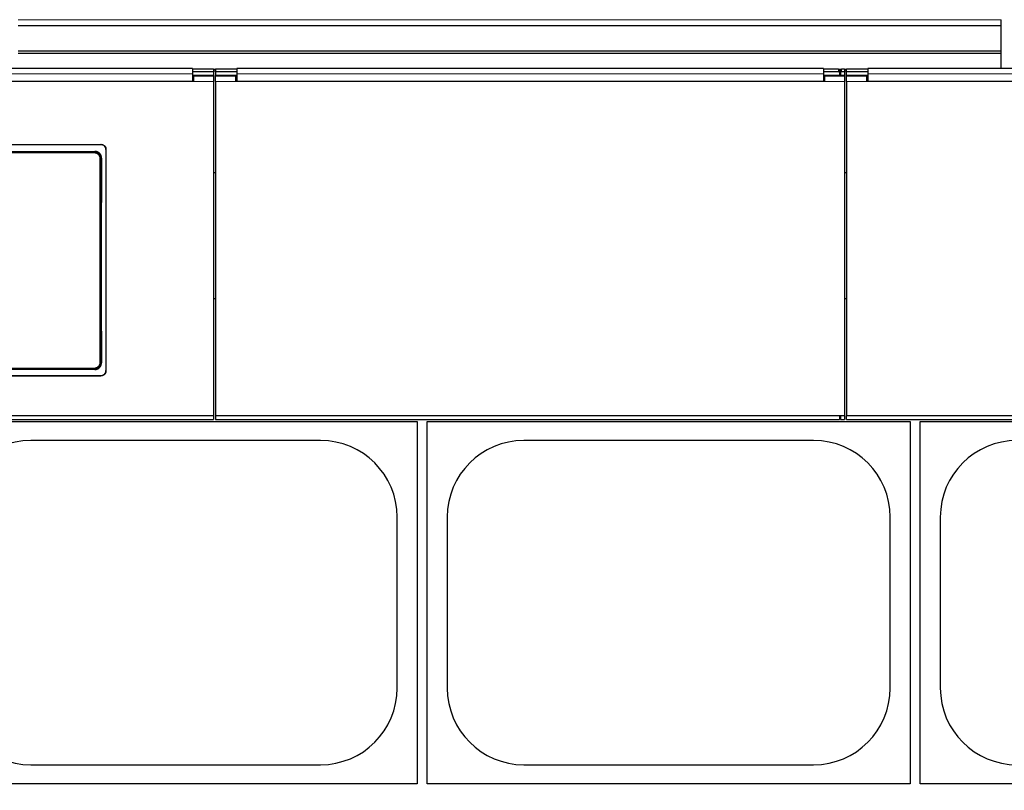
# Model space of a CAD drawing. Header units: inches. Extents: x 0 to 20790, y -12 to 14700.
# Tile 125 of 256: x 4080 to 5058, y 10509 to 11275. Entities that reach past the tile are written whole.
import ezdxf

# ---------------------------------------------------------------- set-up
doc = ezdxf.new("R2010")
doc.units = ezdxf.units.IN
doc.layers.add('1', color=7, linetype='Continuous', true_color=0xffffff)
doc.layers.add('254', color=7, linetype='Continuous', true_color=0xffffff)
doc.styles.add('latin_extended', font='simplex.shx')
doc.dimstyles.get("Standard").update_dxf_attribs({"dimtxt": 0.18, "dimasz": 0.18, "dimexe": 0.18, "dimexo": 0.0625, "dimgap": 0.09, "dimtad": 0, "dimtih": 1, "dimtoh": 1, "dimdec": 4, "dimzin": 0, "dimdsep": 46, "dimtxsty": 'Standard', "dimcen": 0.09, "dimadec": 0, "dimazin": 0, "dimtfac": 1, "dimtdec": 4, "dimtofl": 0, "dimtmove": 0, "dimatfit": 3, "dimfxl": 1, "dimtolj": 1, "dimtzin": 0, "dimarcsym": 0})

# ---------------------------------------------------------------- blocks, each defined once
blk = doc.blocks.new('_U12')
at = {"layer": '254', "color": 3, "linetype": 'Continuous', "lineweight": 13, "transparency": 16777216}
for p, q in [((1084.96, 11094.09), (1084.96, 8079.95)), ((8069.96, 9257.09), (8069.96, 8079.95)), ((1207.46, 8114.95), (7947.46, 8114.95))]:
    blk.add_line(p, q, dxfattribs=at)
at = {"layer": '254', "color": 3, "transparency": 16777216}
for points in [[(1207.46, 8135.36), (1207.46, 8094.53), (1084.96, 8114.95)], [(7947.46, 8094.53), (7947.46, 8135.36), (8069.96, 8114.95)]]:
    blk.add_solid(points, dxfattribs=at)
at = {"layer": 'Defpoints', "color": 0, "transparency": 16777216}
for p in [(1084.96, 11129.09), (8069.96, 9292.09), (8069.96, 8114.95)]:
    blk.add_point(p, dxfattribs=at)
at = {"layer": '254', "color": 2, "lineweight": 13, "transparency": 16777216, "insert": (4361.62, 8298.7), "char_height": 122.5, "attachment_point": 1, "style": 'latin_extended'}
blk.add_mtext('\\A1;6985', dxfattribs=at)

msp = doc.modelspace()

# ---------------------------------------------------------------- linework, layer by layer
at = {"layer": '1', "color": 110, "linetype": 'Continuous', "lineweight": 13}
for p, q in [((5055.456, 11274.827), (4078.456, 11274.827)), ((4893.706, 11222.957), (4893.706, 11225.555)), ((4896.706, 11225.555), (4896.706, 11222.957)), ((4272.706, 11213.467), (4252.706, 11213.467)), ((4294.706, 11213.467), (4274.706, 11213.467)), ((4899.706, 11213.467), (4879.706, 11213.467)), ((4921.706, 11213.467), (4901.706, 11213.467)), ((4160.706, 11150.66), (4160.706, 11150.965)), ((3766.178, 11143.344), (4154.234, 11143.344)), ((4154.234, 11142.434), (3766.178, 11142.434)), ((4154.234, 11143.344), (4154.792, 11143.902)), ((4154.234, 11143.344), (4154.234, 11142.434)), ((4161.251, 11137.379), (4160.7, 11136.827)), ((4160.7, 10934.259), (4161.192, 10933.767)), ((3766.178, 10928.652), (4154.234, 10928.652)), ((4154.234, 10927.742), (3766.178, 10927.742)), ((4154.234, 10928.652), (4154.234, 10927.742)), ((4154.729, 10927.247), (4154.234, 10927.742)), ((4160.706, 10920.935), (4160.706, 10921.205))]:
    msp.add_line(p, q, dxfattribs=at)
at = {"layer": '1', "color": 2, "linetype": 'Continuous', "lineweight": 25}
for p, q in [((5055.456, 11269.107), (5055.456, 11274.827)), ((4078.456, 11269.107), (5055.456, 11269.107)), ((5055.456, 11243.565), (5055.456, 11269.107)), ((5055.456, 11243.565), (4078.456, 11243.565)), ((5055.456, 11241.3), (5055.456, 11243.565)), ((5055.456, 11241.3), (4078.456, 11241.3)), ((5055.456, 11226.359), (5055.456, 11241.3)), ((4251.706, 11226.359), (3668.706, 11226.359)), ((4251.706, 11226.359), (4251.706, 11220.986)), ((4272.706, 11225.555), (4251.706, 11225.555)), ((4272.706, 11225.555), (4272.706, 11222.957)), ((4274.711, 11225.449), (4272.711, 11225.449)), ((4274.711, 11223.7), (4272.711, 11223.7)), ((4274.706, 11225.555), (4274.706, 11222.957)), ((4295.706, 11225.555), (4274.706, 11225.555)), ((4878.706, 11226.359), (4295.706, 11226.359)), ((4295.706, 11226.359), (4295.706, 11220.986)), ((4878.706, 11226.359), (4878.706, 11220.986)), ((4893.706, 11225.555), (4878.706, 11225.555)), ((4896.083, 11225.449), (4894.312, 11225.449)), ((4895.701, 11223.7), (4894.693, 11223.7)), ((4894.706, 11225.055), (4894.706, 11222.457)), ((4895.706, 11222.457), (4895.706, 11225.055)), ((4899.706, 11225.555), (4896.706, 11225.555)), ((4901.7, 11225.449), (4899.701, 11225.449)), ((4901.7, 11223.7), (4899.701, 11223.7)), ((4899.706, 11225.555), (4899.706, 11222.957)), ((4901.706, 11222.957), (4901.706, 11225.555)), ((4922.706, 11225.555), (4901.706, 11225.555)), ((5505.706, 11226.359), (4922.706, 11226.359)), ((4922.706, 11226.359), (4922.706, 11220.986)), ((4272.706, 11219.253), (4251.697, 11219.253)), ((4272.706, 11222.957), (4251.706, 11222.957)), ((4251.706, 11220.986), (4251.706, 11213.472)), ((4252.706, 11215.547), (4251.706, 11215.547)), ((4272.706, 11218.547), (4252.706, 11218.547)), ((4252.706, 11218.547), (4252.706, 11213.467)), ((4272.706, 11222.957), (4272.706, 11219.253)), ((4272.706, 11219.253), (4272.706, 11218.547)), ((4272.706, 11218.547), (4272.706, 11213.467)), ((4274.706, 11222.957), (4274.706, 11219.253)), ((4295.706, 11222.957), (4274.706, 11222.957)), ((4274.706, 11218.547), (4274.706, 11219.253)), ((4295.708, 11219.253), (4274.706, 11219.253)), ((4294.706, 11218.547), (4274.706, 11218.547)), ((4274.706, 11213.467), (4274.706, 11218.547)), ((4294.706, 11213.467), (4294.706, 11218.547)), ((4295.706, 11215.547), (4294.706, 11215.547)), ((4295.706, 11220.986), (4295.706, 11213.472)), ((4894.706, 11219.253), (4878.702, 11219.253)), ((4893.706, 11222.957), (4878.706, 11222.957)), ((4878.706, 11220.986), (4878.706, 11213.472)), ((4879.706, 11215.547), (4878.706, 11215.547)), ((4899.706, 11218.547), (4879.706, 11218.547)), ((4879.706, 11218.547), (4879.706, 11213.467)), ((4894.706, 11222.457), (4894.706, 11219.253)), ((4895.706, 11219.253), (4894.706, 11219.253)), ((4895.706, 11222.457), (4895.706, 11219.253)), ((4899.706, 11219.253), (4895.706, 11219.253)), ((4899.706, 11222.957), (4896.706, 11222.957)), ((4899.706, 11222.957), (4899.706, 11219.253)), ((4899.706, 11219.253), (4899.706, 11218.547)), ((4899.706, 11218.547), (4899.706, 11213.467)), ((4901.706, 11219.253), (4901.706, 11222.957)), ((4922.706, 11222.957), (4901.706, 11222.957)), ((4901.706, 11218.547), (4901.706, 11219.253)), ((4922.708, 11219.253), (4901.706, 11219.253)), ((4921.706, 11218.547), (4901.706, 11218.547)), ((4901.706, 11213.467), (4901.706, 11218.547)), ((4921.706, 11213.467), (4921.706, 11218.547)), ((4922.706, 11215.547), (4921.706, 11215.547)), ((4922.706, 11220.986), (4922.706, 11213.472)), ((4252.706, 11213.467), (3667.706, 11213.467)), ((4251.706, 11213.472), (3668.706, 11213.472)), ((4272.706, 11213.467), (4272.706, 10881.098)), ((4274.706, 11213.467), (4274.706, 10881.098)), ((4879.706, 11213.467), (4294.706, 11213.467)), ((4878.706, 11213.472), (4295.706, 11213.472)), ((4899.706, 11213.467), (4899.706, 10881.098)), ((4901.706, 11213.467), (4901.706, 10881.098)), ((5506.706, 11213.467), (4921.706, 11213.467)), ((5505.706, 11213.472), (4922.706, 11213.472)), ((3758.706, 11150.965), (4160.706, 11150.965)), ((3758.706, 11150.66), (4160.706, 11150.66)), ((4165.706, 11145.989), (4165.706, 10925.916)), ((3765.62, 11143.902), (4154.792, 11143.902)), ((4274.712, 11122.592), (4272.75, 11122.592)), ((4901.663, 11122.592), (4899.701, 11122.592)), ((4274.712, 10997.592), (4272.75, 10997.592)), ((4901.663, 10997.592), (4899.701, 10997.592)), ((3758.706, 10921.205), (4160.706, 10921.205)), ((3758.706, 10920.935), (4160.706, 10920.935)), ((4154.729, 10927.247), (3765.683, 10927.247)), ((4272.706, 10881.098), (3647.706, 10881.098)), ((4272.706, 10881.097), (4272.706, 10877.511)), ((4899.706, 10881.098), (4274.706, 10881.098)), ((4274.706, 10881.097), (4274.706, 10877.511)), ((4894.706, 10881.097), (4894.706, 10877.511)), ((4895.706, 10881.097), (4895.706, 10877.511)), ((4899.706, 10881.097), (4899.706, 10877.511)), ((5526.706, 10881.098), (4901.706, 10881.098)), ((4901.706, 10877.511), (4901.706, 10881.097)), ((3644.706, 10877.511), (4272.706, 10877.511)), ((3994.956, 10875.592), (4474.956, 10875.592)), ((4274.706, 10877.511), (4894.706, 10877.511)), ((4474.956, 10875.592), (4474.956, 10515.592)), ((4484.956, 10875.592), (4964.956, 10875.592)), ((4484.956, 10515.592), (4484.956, 10875.592)), ((4894.706, 10880.511), (4895.706, 10880.511)), ((4895.706, 10877.511), (4899.706, 10877.511)), ((4901.706, 10877.511), (5521.706, 10877.511)), ((4964.956, 10875.592), (4964.956, 10515.592)), ((4974.956, 10875.592), (5454.956, 10875.592)), ((4974.956, 10515.592), (4974.956, 10875.592)), ((4378.956, 10856.692), (4090.956, 10856.692)), ((4868.956, 10856.692), (4580.956, 10856.692)), ((4455.056, 10610.592), (4455.056, 10780.592)), ((4504.856, 10780.592), (4504.856, 10610.592)), ((4945.056, 10610.592), (4945.056, 10780.592)), ((4994.856, 10780.592), (4994.856, 10610.592)), ((4090.956, 10534.492), (4378.956, 10534.492)), ((4580.956, 10534.492), (4868.956, 10534.492)), ((4474.956, 10515.592), (3994.956, 10515.592)), ((4964.956, 10515.592), (4484.956, 10515.592)), ((5454.956, 10515.592), (4974.956, 10515.592))]:
    msp.add_line(p, q, dxfattribs=at)
for centre, start, end in [((4090.956, 10780.592), 90, 180), ((4378.956, 10780.592), 0, 90), ((4580.956, 10780.592), 90, 180), ((4868.956, 10780.592), 0, 90), ((5070.956, 10780.592), 90, 180), ((4090.956, 10610.592), 180, 270), ((4378.956, 10610.592), 270, 0), ((4580.956, 10610.592), 180, 270), ((4868.956, 10610.592), 270, 0), ((5070.956, 10610.592), 180, 270)]:
    msp.add_arc(centre, 76.1, start, end, dxfattribs=at)
for centre, major_axis, ratio, start_param, end_param in [((4893.706, 11225.055), (-1, 0), 0.5, 3.1415927, 4.712389), ((4896.706, 11225.055), (-1, 0), 0.5, 4.712389, 6.2831853), ((4893.706, 11222.457), (1, 0), 0.5, 0, 1.5707963), ((4896.706, 11222.457), (1, 0), 0.5, 1.5707963, 3.1415927), ((4223.883, 11028.932), (0, 1200), 0.0524078, 1.480301, 1.6501845)]:
    msp.add_ellipse(centre, major_axis=major_axis, ratio=ratio, start_param=start_param, end_param=end_param, dxfattribs=at)
at = {"layer": '1', "color": 110, "linetype": 'Continuous', "lineweight": 13}
for centre, major_axis, ratio, start_param, end_param in [((4222.314, 11035.543), (0, 1200), 0.0523641, 1.4862214, 1.6553712), ((4159.701, 11136.827), (-1, 0.004), 0.0844733, 3.1941405, 4.7127643), ((4223.312, 11035.543), (0, 1199), 0.0524078, 1.4862214, 1.6553712), ((4159.701, 10934.259), (1, 0.004), 0.0844733, 4.7120137, 6.2306374)]:
    msp.add_ellipse(centre, major_axis=major_axis, ratio=ratio, start_param=start_param, end_param=end_param, dxfattribs=at)
for points in [[(4251.706, 11220.986), (3668.706, 11220.986)], [(4878.706, 11220.986), (4295.706, 11220.986)], [(5505.706, 11220.986), (4922.706, 11220.986)]]:
    msp.add_open_spline(points, degree=1, dxfattribs=at)
at = {"layer": '1', "color": 2, "linetype": 'Continuous', "lineweight": 25}
for points, knots in [([(4160.706, 11150.965), (4160.871, 11150.965), (4161.034, 11150.956), (4161.359, 11150.925), (4161.681, 11150.877), (4161.998, 11150.798), (4162.194, 11150.739), (4162.233, 11150.727), (4162.311, 11150.701), (4162.35, 11150.688), (4162.467, 11150.646), (4162.543, 11150.617), (4162.77, 11150.524), (4163.065, 11150.385), (4163.345, 11150.218), (4163.548, 11150.083), (4163.649, 11150.013), (4163.747, 11149.939), (4163.812, 11149.888), (4163.844, 11149.863), (4164.003, 11149.733), (4164.125, 11149.623), (4164.355, 11149.394), (4164.574, 11149.154), (4164.769, 11148.893), (4164.883, 11148.724), (4164.906, 11148.689), (4164.95, 11148.62), (4164.972, 11148.585), (4165.035, 11148.48), (4165.076, 11148.409), (4165.191, 11148.194), (4165.331, 11147.901), (4165.441, 11147.595), (4165.512, 11147.362), (4165.534, 11147.283), (4165.574, 11147.125), (4165.593, 11147.045), (4165.641, 11146.804), (4165.689, 11146.48), (4165.706, 11146.154), (4165.706, 11145.989)], [0, 0, 0, 0, 0.0625, 0.0625, 0.125, 0.1875, 0.1875, 0.203125, 0.203125, 0.21875, 0.21875, 0.25, 0.25, 0.3125, 0.375, 0.375, 0.40625, 0.421875, 0.421875, 0.4375, 0.4375, 0.5, 0.5, 0.5625, 0.625, 0.625, 0.640625, 0.640625, 0.65625, 0.65625, 0.6875, 0.6875, 0.75, 0.8125, 0.8125, 0.84375, 0.84375, 0.875, 0.875, 0.9375, 1, 1, 1, 1]), ([(4165.706, 11145.685), (4165.706, 11145.849), (4165.698, 11146.012), (4165.666, 11146.335), (4165.618, 11146.656), (4165.539, 11146.971), (4165.479, 11147.166), (4165.467, 11147.205), (4165.441, 11147.283), (4165.428, 11147.322), (4165.386, 11147.438), (4165.356, 11147.514), (4165.262, 11147.74), (4165.123, 11148.033), (4164.956, 11148.311), (4164.82, 11148.514), (4164.773, 11148.58), (4164.7, 11148.679), (4164.675, 11148.711), (4164.624, 11148.776), (4164.598, 11148.808), (4164.468, 11148.967), (4164.358, 11149.087), (4164.127, 11149.317), (4163.886, 11149.534), (4163.624, 11149.728), (4163.454, 11149.842), (4163.419, 11149.864), (4163.349, 11149.908), (4163.314, 11149.93), (4163.208, 11149.993), (4163.137, 11150.033), (4162.921, 11150.148), (4162.626, 11150.287), (4162.32, 11150.397), (4162.085, 11150.468), (4162.006, 11150.49), (4161.847, 11150.53), (4161.766, 11150.548), (4161.524, 11150.596), (4161.199, 11150.644), (4160.871, 11150.66), (4160.706, 11150.66)], [0, 0, 0, 0, 0.0625, 0.0625, 0.125, 0.1875, 0.1875, 0.203125, 0.203125, 0.21875, 0.21875, 0.25, 0.25, 0.3125, 0.375, 0.375, 0.40625, 0.40625, 0.421875, 0.421875, 0.4375, 0.4375, 0.5, 0.5, 0.5625, 0.625, 0.625, 0.640625, 0.640625, 0.65625, 0.65625, 0.6875, 0.6875, 0.75, 0.8125, 0.8125, 0.84375, 0.84375, 0.875, 0.875, 0.9375, 1, 1, 1, 1]), ([(4160.7, 11136.827), (4160.701, 11137.042), (4160.681, 11137.468), (4160.62, 11137.891), (4160.569, 11138.153), (4160.558, 11138.206), (4160.535, 11138.31), (4160.499, 11138.466), (4160.457, 11138.62), (4160.366, 11138.924), (4160.225, 11139.323), (4160.046, 11139.707), (4159.897, 11139.989), (4159.845, 11140.082), (4159.763, 11140.221), (4159.735, 11140.266), (4159.679, 11140.357), (4159.65, 11140.402), (4159.503, 11140.624), (4159.252, 11140.965), (4158.969, 11141.28), (4158.746, 11141.506), (4158.669, 11141.58), (4158.551, 11141.688), (4158.511, 11141.723), (4158.431, 11141.794), (4158.39, 11141.828), (4158.183, 11141.999), (4158.013, 11142.126), (4157.661, 11142.363), (4157.48, 11142.472), (4157.107, 11142.673), (4156.915, 11142.764), (4156.669, 11142.867), (4156.619, 11142.887), (4156.519, 11142.926), (4156.469, 11142.945), (4156.318, 11142.999), (4156.217, 11143.032), (4155.912, 11143.125), (4155.501, 11143.228), (4155.083, 11143.291), (4154.661, 11143.333), (4154.449, 11143.344), (4154.234, 11143.344)], [0, 0, 0, 0, 0.0625, 0.125, 0.125, 0.140625, 0.140625, 0.15625, 0.1875, 0.1875, 0.25, 0.3125, 0.3125, 0.34375, 0.34375, 0.359375, 0.359375, 0.375, 0.375, 0.4375, 0.5, 0.5, 0.53125, 0.53125, 0.546875, 0.546875, 0.5625, 0.5625, 0.625, 0.625, 0.6875, 0.6875, 0.75, 0.75, 0.765625, 0.765625, 0.78125, 0.78125, 0.8125, 0.8125, 0.875, 0.9375, 0.9375, 1, 1, 1, 1]), ([(4161.251, 11137.379), (4161.252, 11137.593), (4161.243, 11137.805), (4161.204, 11138.226), (4161.174, 11138.435), (4161.095, 11138.85), (4161.045, 11139.056), (4160.97, 11139.311), (4160.954, 11139.362), (4160.921, 11139.463), (4160.904, 11139.514), (4160.852, 11139.666), (4160.814, 11139.766), (4160.694, 11140.061), (4160.517, 11140.445), (4160.303, 11140.81), (4160.128, 11141.075), (4160.068, 11141.163), (4159.974, 11141.292), (4159.942, 11141.335), (4159.877, 11141.419), (4159.844, 11141.462), (4159.676, 11141.67), (4159.534, 11141.829), (4159.237, 11142.131), (4159.081, 11142.274), (4158.756, 11142.545), (4158.586, 11142.672), (4158.366, 11142.822), (4158.321, 11142.852), (4158.231, 11142.909), (4158.185, 11142.938), (4158.048, 11143.021), (4157.955, 11143.075), (4157.674, 11143.227), (4157.292, 11143.41), (4156.893, 11143.554), (4156.588, 11143.648), (4156.485, 11143.677), (4156.33, 11143.716), (4156.278, 11143.729), (4156.173, 11143.753), (4156.121, 11143.764), (4155.858, 11143.817), (4155.435, 11143.88), (4155.007, 11143.902), (4154.792, 11143.902)], [0, 0, 0, 0, 0.0625, 0.0625, 0.125, 0.125, 0.1875, 0.1875, 0.203125, 0.203125, 0.21875, 0.21875, 0.25, 0.25, 0.3125, 0.375, 0.375, 0.40625, 0.40625, 0.421875, 0.421875, 0.4375, 0.4375, 0.5, 0.5, 0.5625, 0.5625, 0.625, 0.625, 0.640625, 0.640625, 0.65625, 0.65625, 0.6875, 0.6875, 0.75, 0.8125, 0.8125, 0.84375, 0.84375, 0.859375, 0.859375, 0.875, 0.875, 0.9375, 1, 1, 1, 1]), ([(4154.729, 10927.247), (4154.944, 10927.247), (4155.157, 10927.258), (4155.579, 10927.3), (4155.789, 10927.331), (4156.204, 10927.414), (4156.41, 10927.466), (4156.665, 10927.544), (4156.716, 10927.56), (4156.818, 10927.594), (4156.869, 10927.612), (4157.02, 10927.666), (4157.12, 10927.705), (4157.414, 10927.828), (4157.797, 10928.011), (4158.16, 10928.23), (4158.424, 10928.408), (4158.511, 10928.469), (4158.639, 10928.565), (4158.681, 10928.598), (4158.765, 10928.664), (4158.807, 10928.698), (4159.013, 10928.869), (4159.169, 10929.012), (4159.467, 10929.314), (4159.608, 10929.471), (4159.875, 10929.8), (4160, 10929.971), (4160.147, 10930.194), (4160.176, 10930.239), (4160.233, 10930.33), (4160.316, 10930.467), (4160.394, 10930.606), (4160.542, 10930.888), (4160.72, 10931.271), (4160.86, 10931.671), (4160.951, 10931.976), (4160.979, 10932.079), (4161.017, 10932.234), (4161.029, 10932.287), (4161.052, 10932.391), (4161.063, 10932.443), (4161.113, 10932.705), (4161.174, 10933.127), (4161.193, 10933.553), (4161.192, 10933.767)], [0, 0, 0, 0, 0.0625, 0.0625, 0.125, 0.125, 0.1875, 0.1875, 0.203125, 0.203125, 0.21875, 0.21875, 0.25, 0.25, 0.3125, 0.375, 0.375, 0.40625, 0.40625, 0.421875, 0.421875, 0.4375, 0.4375, 0.5, 0.5, 0.5625, 0.5625, 0.625, 0.625, 0.640625, 0.640625, 0.65625, 0.6875, 0.6875, 0.75, 0.8125, 0.8125, 0.84375, 0.84375, 0.859375, 0.859375, 0.875, 0.875, 0.9375, 1, 1, 1, 1]), ([(4160.706, 10921.205), (4160.871, 10921.205), (4161.034, 10921.213), (4161.359, 10921.245), (4161.681, 10921.292), (4161.998, 10921.371), (4162.194, 10921.43), (4162.233, 10921.443), (4162.311, 10921.468), (4162.35, 10921.482), (4162.467, 10921.523), (4162.543, 10921.553), (4162.77, 10921.646), (4163.065, 10921.785), (4163.345, 10921.952), (4163.548, 10922.087), (4163.649, 10922.157), (4163.747, 10922.232), (4163.812, 10922.282), (4163.844, 10922.308), (4164.003, 10922.438), (4164.125, 10922.547), (4164.355, 10922.777), (4164.574, 10923.017), (4164.769, 10923.278), (4164.883, 10923.448), (4164.906, 10923.482), (4164.95, 10923.552), (4164.972, 10923.587), (4165.035, 10923.692), (4165.076, 10923.763), (4165.191, 10923.979), (4165.331, 10924.272), (4165.441, 10924.578), (4165.512, 10924.811), (4165.534, 10924.89), (4165.574, 10925.049), (4165.593, 10925.129), (4165.641, 10925.37), (4165.689, 10925.694), (4165.706, 10926.021), (4165.706, 10926.186)], [0, 0, 0, 0, 0.0625, 0.0625, 0.125, 0.1875, 0.1875, 0.203125, 0.203125, 0.21875, 0.21875, 0.25, 0.25, 0.3125, 0.375, 0.375, 0.40625, 0.421875, 0.421875, 0.4375, 0.4375, 0.5, 0.5, 0.5625, 0.625, 0.625, 0.640625, 0.640625, 0.65625, 0.65625, 0.6875, 0.6875, 0.75, 0.8125, 0.8125, 0.84375, 0.84375, 0.875, 0.875, 0.9375, 1, 1, 1, 1]), ([(4165.706, 10925.916), (4165.706, 10925.752), (4165.698, 10925.589), (4165.666, 10925.265), (4165.618, 10924.944), (4165.539, 10924.629), (4165.479, 10924.433), (4165.467, 10924.394), (4165.441, 10924.317), (4165.428, 10924.278), (4165.386, 10924.162), (4165.356, 10924.085), (4165.262, 10923.859), (4165.123, 10923.566), (4164.956, 10923.287), (4164.82, 10923.084), (4164.773, 10923.018), (4164.7, 10922.919), (4164.675, 10922.886), (4164.624, 10922.822), (4164.598, 10922.79), (4164.468, 10922.631), (4164.358, 10922.51), (4164.127, 10922.28), (4163.886, 10922.063), (4163.624, 10921.868), (4163.454, 10921.755), (4163.419, 10921.732), (4163.349, 10921.688), (4163.314, 10921.667), (4163.208, 10921.603), (4163.137, 10921.563), (4162.921, 10921.448), (4162.626, 10921.309), (4162.32, 10921.199), (4162.085, 10921.128), (4162.006, 10921.106), (4161.847, 10921.066), (4161.766, 10921.048), (4161.524, 10921), (4161.199, 10920.952), (4160.871, 10920.935), (4160.706, 10920.935)], [0, 0, 0, 0, 0.0625, 0.0625, 0.125, 0.1875, 0.1875, 0.203125, 0.203125, 0.21875, 0.21875, 0.25, 0.25, 0.3125, 0.375, 0.375, 0.40625, 0.40625, 0.421875, 0.421875, 0.4375, 0.4375, 0.5, 0.5, 0.5625, 0.625, 0.625, 0.640625, 0.640625, 0.65625, 0.65625, 0.6875, 0.6875, 0.75, 0.8125, 0.8125, 0.84375, 0.84375, 0.875, 0.875, 0.9375, 1, 1, 1, 1])]:
    msp.add_open_spline(points, degree=3, knots=knots, dxfattribs=at)
at = {"layer": '1', "color": 110, "linetype": 'Continuous', "lineweight": 13}
for points, knots in [([(4154.234, 11142.434), (4154.325, 11142.434), (4154.416, 11142.432), (4154.597, 11142.423), (4154.687, 11142.416), (4154.956, 11142.389), (4155.31, 11142.336), (4155.659, 11142.248), (4155.917, 11142.169), (4156.003, 11142.141), (4156.131, 11142.095), (4156.173, 11142.079), (4156.258, 11142.046), (4156.3, 11142.029), (4156.508, 11141.941), (4156.671, 11141.864), (4156.986, 11141.693), (4157.139, 11141.601), (4157.437, 11141.4), (4157.581, 11141.292), (4157.755, 11141.147), (4157.79, 11141.117), (4157.858, 11141.058), (4157.959, 11140.967), (4158.056, 11140.874), (4158.245, 11140.682), (4158.483, 11140.415), (4158.695, 11140.125), (4158.819, 11139.937), (4158.843, 11139.899), (4158.891, 11139.822), (4158.914, 11139.784), (4158.983, 11139.666), (4159.027, 11139.587), (4159.153, 11139.348), (4159.303, 11139.023), (4159.422, 11138.686), (4159.498, 11138.428), (4159.522, 11138.341), (4159.554, 11138.21), (4159.564, 11138.166), (4159.583, 11138.078), (4159.592, 11138.033), (4159.635, 11137.811), (4159.686, 11137.454), (4159.702, 11137.093), (4159.701, 11136.912)], [0, 0, 0, 0, 0.03125, 0.03125, 0.0625, 0.0625, 0.125, 0.1875, 0.1875, 0.21875, 0.21875, 0.234375, 0.234375, 0.25, 0.25, 0.3125, 0.3125, 0.375, 0.375, 0.4375, 0.4375, 0.453125, 0.453125, 0.46875, 0.5, 0.5, 0.5625, 0.625, 0.625, 0.640625, 0.640625, 0.65625, 0.65625, 0.6875, 0.6875, 0.75, 0.8125, 0.8125, 0.84375, 0.84375, 0.859375, 0.859375, 0.875, 0.875, 0.9375, 1, 1, 1, 1]), ([(4154.234, 10927.742), (4154.449, 10927.742), (4154.876, 10927.764), (4155.299, 10927.827), (4155.562, 10927.88), (4155.614, 10927.892), (4155.719, 10927.915), (4155.875, 10927.953), (4156.028, 10927.996), (4156.333, 10928.089), (4156.731, 10928.233), (4157.113, 10928.416), (4157.348, 10928.543), (4157.395, 10928.569), (4157.487, 10928.622), (4157.533, 10928.649), (4157.671, 10928.732), (4157.761, 10928.79), (4158.026, 10928.969), (4158.365, 10929.224), (4158.676, 10929.509), (4158.9, 10929.736), (4158.973, 10929.813), (4159.079, 10929.932), (4159.114, 10929.972), (4159.184, 10930.054), (4159.218, 10930.095), (4159.386, 10930.303), (4159.512, 10930.475), (4159.745, 10930.828), (4159.959, 10931.192), (4160.138, 10931.576), (4160.239, 10931.823), (4160.258, 10931.873), (4160.296, 10931.973), (4160.314, 10932.023), (4160.367, 10932.175), (4160.4, 10932.276), (4160.491, 10932.581), (4160.591, 10932.992), (4160.651, 10933.41), (4160.691, 10933.832), (4160.701, 10934.044), (4160.7, 10934.259)], [0, 0, 0, 0, 0.0625, 0.125, 0.125, 0.140625, 0.140625, 0.15625, 0.1875, 0.1875, 0.25, 0.3125, 0.3125, 0.328125, 0.328125, 0.34375, 0.34375, 0.375, 0.375, 0.4375, 0.5, 0.5, 0.53125, 0.53125, 0.546875, 0.546875, 0.5625, 0.5625, 0.625, 0.625, 0.6875, 0.75, 0.75, 0.765625, 0.765625, 0.78125, 0.78125, 0.8125, 0.8125, 0.875, 0.9375, 0.9375, 1, 1, 1, 1]), ([(4159.701, 10934.174), (4159.701, 10934.129), (4159.701, 10934.083), (4159.699, 10933.993), (4159.695, 10933.858), (4159.686, 10933.723), (4159.661, 10933.456), (4159.61, 10933.102), (4159.526, 10932.754), (4159.45, 10932.495), (4159.422, 10932.409), (4159.378, 10932.281), (4159.362, 10932.238), (4159.33, 10932.154), (4159.314, 10932.112), (4159.229, 10931.903), (4159.079, 10931.577), (4158.897, 10931.269), (4158.701, 10930.969), (4158.595, 10930.824), (4158.453, 10930.647), (4158.424, 10930.612), (4158.365, 10930.543), (4158.277, 10930.441), (4158.184, 10930.343), (4157.995, 10930.151), (4157.732, 10929.908), (4157.445, 10929.692), (4157.221, 10929.541), (4157.145, 10929.492), (4157.029, 10929.421), (4156.99, 10929.398), (4156.911, 10929.353), (4156.872, 10929.331), (4156.673, 10929.223), (4156.349, 10929.068), (4156.012, 10928.946), (4155.754, 10928.867), (4155.667, 10928.842), (4155.536, 10928.809), (4155.492, 10928.798), (4155.403, 10928.778), (4155.359, 10928.769), (4155.136, 10928.724), (4154.778, 10928.67), (4154.416, 10928.652), (4154.234, 10928.652)], [0, 0, 0, 0, 0.015625, 0.015625, 0.03125, 0.0625, 0.0625, 0.125, 0.1875, 0.1875, 0.21875, 0.21875, 0.234375, 0.234375, 0.25, 0.25, 0.3125, 0.375, 0.375, 0.4375, 0.4375, 0.453125, 0.453125, 0.46875, 0.5, 0.5, 0.5625, 0.625, 0.625, 0.65625, 0.65625, 0.671875, 0.671875, 0.6875, 0.6875, 0.75, 0.8125, 0.8125, 0.84375, 0.84375, 0.859375, 0.859375, 0.875, 0.875, 0.9375, 1, 1, 1, 1])]:
    msp.add_open_spline(points, degree=3, knots=knots, dxfattribs=at)

# ---------------------------------------------------------------- dimensions: what is measured, and where the dimension line sits
at = {"layer": '254', "color": 2, "linetype": 'Continuous', "lineweight": 13}
dim = msp.add_linear_dim(base=(8069.956, 8114.946), p1=(1084.956, 11129.092), p2=(8069.956, 9292.092), dimstyle='Standard', override={"dimscale": 35, "dimtxt": 3.5, "dimasz": 3.5, "dimexe": 1, "dimexo": 1, "dimgap": 1.75, "dimtad": 1, "dimtih": 1, "dimtoh": 0, "dimdec": 2, "dimlfac": 1, "dimzin": 8, "dimdsep": 46, "dimlunit": 2, "dimtxsty": 'latin_extended', "dimsah": 1, "dimse1": 0, "dimse2": 0, "dimsd1": 0, "dimsd2": 0, "dimclrd": 3, "dimclre": 3, "dimclrt": 2, "dimtol": 0, "dimtm": -0.1, "dimtfac": 0.714286, "dimtdec": 3, "dimtofl": 1, "dimtmove": 0, "dimtzin": 8, "dimlwd": 13, "dimlwe": 13}, dxfattribs=at)
dim.commit()
dim.dimension.update_dxf_attribs({"geometry": '_U12', "text_midpoint": (4577.456, 8114.946), "dimtype": 160})

doc.saveas('drawing.dxf')
